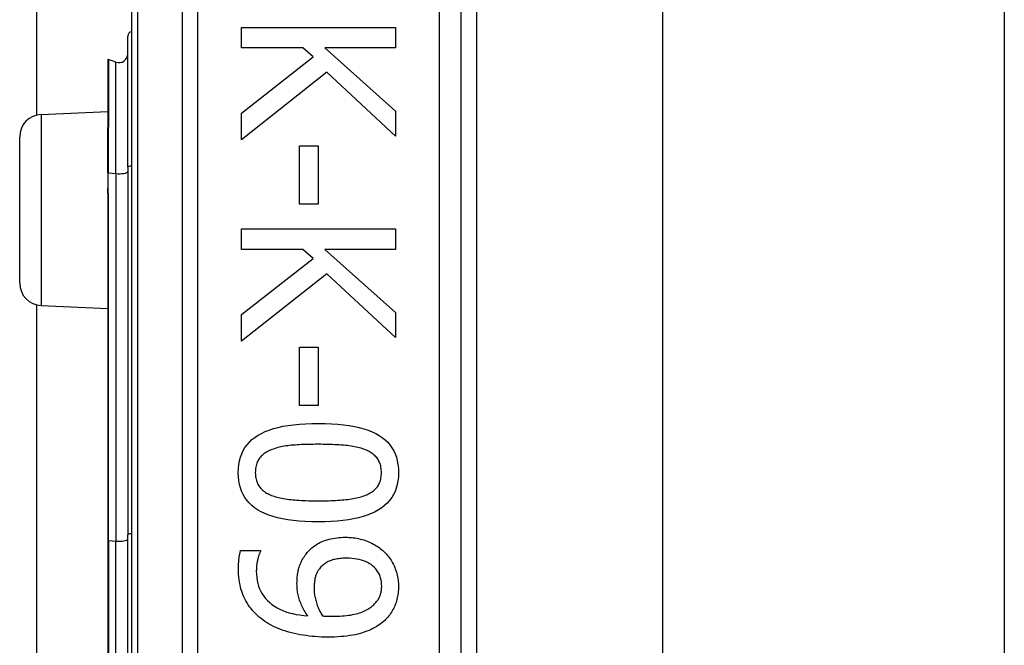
# Model space of a CAD drawing. Header units: inches. Extents: x 3.4 to 82.4, y 3.9 to 45.4.
# Tile 89 of 114: x 14.39 to 15.272, y 27.407 to 27.967. Entities that reach past the tile are written whole.
import ezdxf

# ---------------------------------------------------------------- set-up
doc = ezdxf.new("R2010")
doc.units = ezdxf.units.IN
doc.header["$MEASUREMENT"] = 0
doc.layers.add('Visible Edges(ANSI)', color=7, linetype='Continuous', lineweight=25)
doc.layers.add('Visible Tangent Edges(ANSI)', color=7, linetype='Continuous', lineweight=25)

msp = doc.modelspace()

# ---------------------------------------------------------------- linework, layer by layer
at = {"layer": 'Visible Edges(ANSI)'}
for p, q in [((14.40565, 27.88194), (14.40565, 30.8786)), ((14.49029, 28.38809), (14.49029, 26.50591)), ((14.78557, 26.697), (14.78557, 28.197)), ((14.79935, 28.07505), (14.79935, 26.81895)), ((14.96579, 28.0625), (14.96579, 26.8315)), ((15.27179, 28.0625), (15.27179, 26.8315)), ((14.48704, 27.83523), (14.48704, 27.95256)), ((14.58886, 27.96027), (14.72665, 27.96027)), ((14.58886, 27.94196), (14.58886, 27.96027)), ((14.72665, 27.96027), (14.72665, 27.94196)), ((14.64391, 27.94196), (14.58886, 27.94196)), ((14.65295, 27.93392), (14.64391, 27.94196)), ((14.66334, 27.94196), (14.72665, 27.88546)), ((14.72665, 27.94196), (14.66334, 27.94196)), ((14.46912, 27.93141), (14.46912, 27.87072)), ((14.47647, 27.9293), (14.46965, 27.93178)), ((14.58886, 27.88356), (14.65295, 27.93392)), ((14.66512, 27.92018), (14.58886, 27.85977)), ((14.72665, 27.86312), (14.66512, 27.92018)), ((14.40942, 27.88247), (14.46912, 27.88508)), ((14.58886, 27.85977), (14.58886, 27.88356)), ((14.72665, 27.88546), (14.72665, 27.86312)), ((14.46912, 27.87072), (14.46912, 27.8701)), ((14.46912, 27.8301), (14.46912, 27.8701)), ((14.39029, 27.73151), (14.39029, 27.86249)), ((14.64078, 27.85441), (14.65753, 27.85441)), ((14.64078, 27.80227), (14.64078, 27.85441)), ((14.65753, 27.85441), (14.65753, 27.80227)), ((14.46912, 27.8301), (14.46912, 27.81729)), ((14.48704, 27.83523), (14.48704, 27.50636)), ((14.46912, 27.81729), (14.46912, 27.81159)), ((14.46912, 27.81159), (14.46912, 27.50116)), ((14.65753, 27.80227), (14.64078, 27.80227)), ((14.58886, 27.78004), (14.72665, 27.78004)), ((14.58886, 27.76173), (14.58886, 27.78004)), ((14.72665, 27.78004), (14.72665, 27.76173)), ((14.64391, 27.76173), (14.58886, 27.76173)), ((14.65295, 27.75369), (14.64391, 27.76173)), ((14.66334, 27.76173), (14.72665, 27.70523)), ((14.72665, 27.76173), (14.66334, 27.76173)), ((14.58886, 27.70333), (14.65295, 27.75369)), ((14.66512, 27.73996), (14.58886, 27.67954)), ((14.72665, 27.68289), (14.66512, 27.73996)), ((14.40565, 27.18194), (14.40565, 27.71206)), ((14.40942, 27.71153), (14.46912, 27.70893)), ((14.58886, 27.67954), (14.58886, 27.70333)), ((14.72665, 27.70523), (14.72665, 27.68289)), ((14.64078, 27.67418), (14.65753, 27.67418)), ((14.64078, 27.62204), (14.64078, 27.67418)), ((14.65753, 27.67418), (14.65753, 27.62204)), ((14.65753, 27.62204), (14.64078, 27.62204)), ((14.48704, 27.38765), (14.48704, 27.50636)), ((14.46912, 27.50116), (14.46912, 27.39284)), ((14.58807, 27.49217), (14.60583, 27.49217)), ((14.60583, 27.49217), (14.60583, 27.49128))]:
    msp.add_line(p, q, dxfattribs=at)
at = {"layer": 'Visible Edges(ANSI)', "flags": 128}
for points in [[(14.58595, 27.56196), (14.58608, 27.56567), (14.58644, 27.56922), (14.58706, 27.57259), (14.58792, 27.5758), (14.58902, 27.57884), (14.59038, 27.58171), (14.59197, 27.58441), (14.59382, 27.58695), (14.59591, 27.58932), (14.59824, 27.59151), (14.60082, 27.59354), (14.60365, 27.5954), (14.60673, 27.59711), (14.61007, 27.59866), (14.61366, 27.60007), (14.61752, 27.60133), (14.62163, 27.60244), (14.626, 27.6034), (14.63063, 27.60422), (14.63551, 27.60488), (14.64066, 27.6054), (14.64606, 27.60577), (14.65172, 27.60599), (14.65764, 27.60607)], [(14.65764, 27.60607), (14.66372, 27.60599), (14.66952, 27.60577), (14.67504, 27.6054), (14.68028, 27.60487), (14.68524, 27.6042), (14.68993, 27.60337), (14.69433, 27.6024), (14.69846, 27.60128), (14.70231, 27.60001), (14.70588, 27.59859), (14.70918, 27.59701), (14.71219, 27.59529), (14.71495, 27.59342), (14.71746, 27.59137), (14.71974, 27.58917), (14.72177, 27.5868), (14.72357, 27.58427), (14.72513, 27.58157), (14.72645, 27.57871), (14.72753, 27.57569), (14.72836, 27.5725), (14.72896, 27.56915), (14.72932, 27.56564), (14.72944, 27.56196)], [(14.6161, 27.58262), (14.61493, 27.58216), (14.61381, 27.58166), (14.61273, 27.58114), (14.6117, 27.58058), (14.61072, 27.57999), (14.60978, 27.57937), (14.60889, 27.57871), (14.60804, 27.57803), (14.60723, 27.57731), (14.60648, 27.57656), (14.60577, 27.57578), (14.6051, 27.57497), (14.60449, 27.57412), (14.60393, 27.57323), (14.60342, 27.57229), (14.60296, 27.57132), (14.60256, 27.5703), (14.60221, 27.56923), (14.60192, 27.56813), (14.60168, 27.56698), (14.60149, 27.56579), (14.60136, 27.56456), (14.60128, 27.56328), (14.60125, 27.56196)], [(14.65764, 27.58731), (14.65526, 27.5873), (14.65294, 27.58728), (14.65068, 27.58725), (14.6485, 27.58721), (14.64638, 27.58715), (14.64433, 27.58709), (14.64234, 27.58701), (14.64042, 27.58691), (14.63857, 27.58681), (14.63678, 27.58669), (14.63506, 27.58656), (14.63341, 27.58642), (14.63181, 27.58625), (14.63023, 27.58606), (14.62869, 27.58584), (14.62717, 27.5856), (14.62568, 27.58532), (14.62423, 27.58502), (14.6228, 27.58469), (14.6214, 27.58433), (14.62003, 27.58395), (14.61869, 27.58353), (14.61738, 27.58309), (14.6161, 27.58262)], [(14.69963, 27.58251), (14.69843, 27.58296), (14.69718, 27.58339), (14.69588, 27.58379), (14.69453, 27.58417), (14.69313, 27.58452), (14.69167, 27.58485), (14.69017, 27.58516), (14.68861, 27.58544), (14.687, 27.58569), (14.68534, 27.58592), (14.68363, 27.58612), (14.68187, 27.5863), (14.68007, 27.58646), (14.67822, 27.58661), (14.67634, 27.58674), (14.67442, 27.58686), (14.67245, 27.58697), (14.67045, 27.58706), (14.66842, 27.58713), (14.66634, 27.5872), (14.66422, 27.58725), (14.66207, 27.58728), (14.65987, 27.5873), (14.65764, 27.58731)], [(14.71414, 27.56196), (14.71412, 27.56323), (14.71404, 27.56445), (14.71392, 27.56564), (14.71374, 27.56679), (14.71351, 27.56791), (14.71324, 27.56898), (14.71291, 27.57002), (14.71253, 27.57102), (14.7121, 27.57198), (14.71162, 27.5729), (14.71109, 27.57379), (14.71052, 27.57463), (14.70988, 27.57545), (14.7092, 27.57623), (14.70847, 27.57699), (14.70769, 27.57772), (14.70686, 27.57842), (14.70598, 27.57909), (14.70505, 27.57973), (14.70406, 27.58034), (14.70303, 27.58093), (14.70195, 27.58148), (14.70081, 27.58201), (14.69963, 27.58251)], [(14.65775, 27.51796), (14.65171, 27.51804), (14.64594, 27.51826), (14.64045, 27.51864), (14.63523, 27.51916), (14.63028, 27.51984), (14.62561, 27.52066), (14.62121, 27.52163), (14.61708, 27.52275), (14.61323, 27.52403), (14.60965, 27.52545), (14.60635, 27.52702), (14.60332, 27.52874), (14.60054, 27.53062), (14.59801, 27.53266), (14.59572, 27.53486), (14.59367, 27.53722), (14.59186, 27.53975), (14.59029, 27.54243), (14.58897, 27.54528), (14.58788, 27.54829), (14.58704, 27.55147), (14.58643, 27.5548), (14.58607, 27.5583), (14.58595, 27.56196)], [(14.60125, 27.56196), (14.60128, 27.56071), (14.60135, 27.5595), (14.60148, 27.55833), (14.60165, 27.55719), (14.60188, 27.55609), (14.60216, 27.55502), (14.60249, 27.554), (14.60286, 27.553), (14.60329, 27.55205), (14.60377, 27.55113), (14.6043, 27.55024), (14.60488, 27.5494), (14.60551, 27.54859), (14.60619, 27.5478), (14.60692, 27.54705), (14.6077, 27.54633), (14.60853, 27.54564), (14.60942, 27.54497), (14.61035, 27.54434), (14.61133, 27.54374), (14.61236, 27.54317), (14.61345, 27.54263), (14.61458, 27.54212), (14.61577, 27.54164)], [(14.72944, 27.56196), (14.72932, 27.55827), (14.72895, 27.55474), (14.72833, 27.55138), (14.72746, 27.54818), (14.72634, 27.54515), (14.72498, 27.54229), (14.72336, 27.5396), (14.7215, 27.53707), (14.71939, 27.53471), (14.71704, 27.53252), (14.71443, 27.53049), (14.71158, 27.52863), (14.70847, 27.52693), (14.70512, 27.52537), (14.70151, 27.52396), (14.69765, 27.5227), (14.69355, 27.52159), (14.68919, 27.52063), (14.68458, 27.51982), (14.67971, 27.51915), (14.6746, 27.51863), (14.66924, 27.51826), (14.66362, 27.51804), (14.65775, 27.51796)], [(14.69985, 27.54175), (14.701, 27.54223), (14.7021, 27.54274), (14.70316, 27.54327), (14.70416, 27.54384), (14.70512, 27.54443), (14.70603, 27.54506), (14.7069, 27.54571), (14.70772, 27.54639), (14.70849, 27.5471), (14.70921, 27.54784), (14.70989, 27.5486), (14.71052, 27.5494), (14.71109, 27.55023), (14.71162, 27.5511), (14.7121, 27.55201), (14.71253, 27.55295), (14.71291, 27.55394), (14.71324, 27.55497), (14.71351, 27.55603), (14.71374, 27.55714), (14.71392, 27.55829), (14.71404, 27.55947), (14.71412, 27.5607), (14.71414, 27.56196)], [(14.61577, 27.54164), (14.61693, 27.5412), (14.61814, 27.54079), (14.6194, 27.5404), (14.62072, 27.54002), (14.62208, 27.53968), (14.6235, 27.53935), (14.62497, 27.53904), (14.62649, 27.53876), (14.62806, 27.5385), (14.62968, 27.53826), (14.63135, 27.53804), (14.63307, 27.53784), (14.63485, 27.53766), (14.63668, 27.5375), (14.63855, 27.53735), (14.64048, 27.53722), (14.64246, 27.5371), (14.64449, 27.537), (14.64657, 27.53692), (14.64871, 27.53685), (14.65089, 27.53679), (14.65313, 27.53676), (14.65542, 27.53673), (14.65775, 27.53672)], [(14.65775, 27.53672), (14.66009, 27.53673), (14.66238, 27.53676), (14.66461, 27.53679), (14.66679, 27.53685), (14.66892, 27.53692), (14.671, 27.537), (14.67303, 27.5371), (14.675, 27.53722), (14.67692, 27.53735), (14.67879, 27.5375), (14.68061, 27.53766), (14.68238, 27.53784), (14.68409, 27.53804), (14.68576, 27.53826), (14.68738, 27.5385), (14.68896, 27.53877), (14.69048, 27.53906), (14.69196, 27.53938), (14.6934, 27.53971), (14.69478, 27.54007), (14.69612, 27.54046), (14.69741, 27.54087), (14.69865, 27.5413), (14.69985, 27.54175)], [(14.6467, 27.48916), (14.64767, 27.49036), (14.64868, 27.49151), (14.64973, 27.49262), (14.65082, 27.49367), (14.65196, 27.49468), (14.65313, 27.49563), (14.65435, 27.49654), (14.65561, 27.49739), (14.65691, 27.4982), (14.65824, 27.49896), (14.65963, 27.49966), (14.66105, 27.50032), (14.66251, 27.50093), (14.66403, 27.50148), (14.66559, 27.50198), (14.66721, 27.50243), (14.66887, 27.50283), (14.67058, 27.50317), (14.67234, 27.50346), (14.67415, 27.5037), (14.67601, 27.50388), (14.67791, 27.50401), (14.67987, 27.50409), (14.68187, 27.50412)], [(14.68187, 27.50412), (14.68363, 27.50409), (14.68536, 27.50402), (14.68707, 27.5039), (14.68875, 27.50373), (14.6904, 27.50352), (14.69203, 27.50325), (14.69364, 27.50294), (14.69522, 27.50258), (14.69678, 27.50217), (14.69831, 27.50171), (14.69982, 27.50121), (14.7013, 27.50066), (14.70276, 27.50006), (14.70417, 27.49943), (14.70556, 27.49877), (14.70691, 27.49806), (14.70823, 27.49733), (14.70951, 27.49655), (14.71076, 27.49574), (14.71197, 27.4949), (14.71315, 27.49402), (14.7143, 27.4931), (14.71541, 27.49215), (14.71649, 27.49116)], [(14.58618, 27.47654), (14.58618, 27.47715), (14.58619, 27.47778), (14.5862, 27.47841), (14.58622, 27.47905), (14.58624, 27.47969), (14.58627, 27.48035), (14.58631, 27.48101), (14.58635, 27.48167), (14.5864, 27.48235), (14.58645, 27.48303), (14.5865, 27.48371), (14.58657, 27.48441), (14.58664, 27.4851), (14.58672, 27.48579), (14.58681, 27.48646), (14.58691, 27.48713), (14.58702, 27.48779), (14.58714, 27.48844), (14.58727, 27.48909), (14.58741, 27.48972), (14.58756, 27.49034), (14.58772, 27.49096), (14.58789, 27.49157), (14.58807, 27.49217)], [(14.60583, 27.49128), (14.60561, 27.49087), (14.60539, 27.49042), (14.60517, 27.48994), (14.60495, 27.48943), (14.60474, 27.48888), (14.60453, 27.48829), (14.60432, 27.48767), (14.60412, 27.48701), (14.60391, 27.48631), (14.60371, 27.48558), (14.60351, 27.48482), (14.60332, 27.48402), (14.60313, 27.4832), (14.60296, 27.48238), (14.6028, 27.48155), (14.60266, 27.48073), (14.60254, 27.4799), (14.60244, 27.47908), (14.60235, 27.47825), (14.60227, 27.47742), (14.60222, 27.47659), (14.60218, 27.47575), (14.60215, 27.47492), (14.60214, 27.47408)], [(14.63855, 27.46258), (14.63856, 27.46384), (14.63859, 27.46507), (14.63865, 27.46629), (14.63873, 27.4675), (14.63884, 27.46868), (14.63897, 27.46985), (14.63912, 27.471), (14.63929, 27.47213), (14.63949, 27.47325), (14.63971, 27.47434), (14.63995, 27.47542), (14.64022, 27.47648), (14.64052, 27.47753), (14.64087, 27.47859), (14.64125, 27.47964), (14.64169, 27.48069), (14.64216, 27.48175), (14.64268, 27.4828), (14.64324, 27.48386), (14.64384, 27.48492), (14.64449, 27.48598), (14.64518, 27.48703), (14.64592, 27.48809), (14.6467, 27.48916)], [(14.68265, 27.48536), (14.68122, 27.48534), (14.67984, 27.4853), (14.67849, 27.48522), (14.67719, 27.48511), (14.67593, 27.48497), (14.67471, 27.4848), (14.67354, 27.4846), (14.67241, 27.48437), (14.67132, 27.4841), (14.67027, 27.48381), (14.66927, 27.48348), (14.66831, 27.48313), (14.66738, 27.48273), (14.66647, 27.48231), (14.66559, 27.48184), (14.66473, 27.48134), (14.66389, 27.4808), (14.66307, 27.48022), (14.66228, 27.47961), (14.66151, 27.47896), (14.66076, 27.47827), (14.66003, 27.47754), (14.65933, 27.47678), (14.65865, 27.47598)], [(14.71437, 27.46046), (14.71431, 27.46232), (14.71414, 27.46412), (14.71386, 27.46586), (14.71346, 27.46754), (14.71295, 27.46914), (14.71233, 27.47069), (14.71159, 27.47217), (14.71074, 27.47358), (14.70978, 27.47494), (14.70871, 27.47622), (14.70752, 27.47744), (14.70622, 27.4786), (14.70481, 27.47968), (14.7033, 27.48067), (14.70169, 27.48156), (14.69998, 27.48236), (14.69816, 27.48306), (14.69625, 27.48367), (14.69424, 27.48419), (14.69212, 27.48461), (14.68991, 27.48494), (14.68759, 27.48517), (14.68517, 27.48531), (14.68265, 27.48536)], [(14.71649, 27.49116), (14.71749, 27.4902), (14.71846, 27.48919), (14.71939, 27.48815), (14.72028, 27.48708), (14.72113, 27.48596), (14.72195, 27.48481), (14.72272, 27.48363), (14.72346, 27.48241), (14.72416, 27.48115), (14.72483, 27.47985), (14.72545, 27.47852), (14.72604, 27.47715), (14.72658, 27.47576), (14.72708, 27.47437), (14.72753, 27.47298), (14.72793, 27.47159), (14.72828, 27.47019), (14.72859, 27.46879), (14.72885, 27.46739), (14.72906, 27.46598), (14.72923, 27.46458), (14.72935, 27.46317), (14.72942, 27.46176), (14.72944, 27.46035)], [(14.60817, 27.42997), (14.60642, 27.43132), (14.60474, 27.4327), (14.60313, 27.43414), (14.60159, 27.43562), (14.60012, 27.43714), (14.59872, 27.43871), (14.5974, 27.44032), (14.59614, 27.44198), (14.59495, 27.44369), (14.59384, 27.44543), (14.59279, 27.44723), (14.59181, 27.44907), (14.59091, 27.45096), (14.59009, 27.45293), (14.58935, 27.45497), (14.58868, 27.45708), (14.58809, 27.45926), (14.58759, 27.46152), (14.58715, 27.46384), (14.5868, 27.46624), (14.58653, 27.46871), (14.58633, 27.47125), (14.58621, 27.47386), (14.58618, 27.47654)], [(14.60214, 27.47408), (14.60223, 27.47112), (14.60248, 27.46827), (14.60289, 27.46552), (14.60347, 27.46288), (14.60422, 27.46035), (14.60513, 27.45793), (14.60621, 27.45562), (14.60745, 27.45341), (14.60886, 27.45131), (14.61044, 27.44932), (14.61218, 27.44744), (14.61409, 27.44566), (14.61615, 27.444), (14.61836, 27.44246), (14.6207, 27.44105), (14.62319, 27.43976), (14.62581, 27.43859), (14.62858, 27.43755), (14.63149, 27.43663), (14.63454, 27.43583), (14.63773, 27.43516), (14.64106, 27.43461), (14.64454, 27.43418), (14.64815, 27.43388)], [(14.65865, 27.47598), (14.65818, 27.47538), (14.65773, 27.47476), (14.65732, 27.47414), (14.65693, 27.4735), (14.65657, 27.47286), (14.65623, 27.4722), (14.65592, 27.47152), (14.65564, 27.47084), (14.65539, 27.47015), (14.65516, 27.46944), (14.65497, 27.46872), (14.65479, 27.46799), (14.65464, 27.46725), (14.6545, 27.4665), (14.65438, 27.46574), (14.65427, 27.46497), (14.65417, 27.46419), (14.65408, 27.4634), (14.65401, 27.4626), (14.65395, 27.46179), (14.6539, 27.46097), (14.65387, 27.46014), (14.65385, 27.4593), (14.65384, 27.45845)], [(14.64815, 27.43388), (14.64733, 27.4351), (14.64655, 27.43632), (14.64581, 27.43752), (14.6451, 27.43872), (14.64444, 27.43991), (14.64381, 27.44108), (14.64322, 27.44225), (14.64267, 27.44341), (14.64215, 27.44456), (14.64167, 27.4457), (14.64124, 27.44683), (14.64084, 27.44795), (14.64047, 27.44908), (14.64014, 27.45022), (14.63983, 27.45138), (14.63956, 27.45255), (14.63933, 27.45375), (14.63912, 27.45496), (14.63894, 27.45618), (14.6388, 27.45743), (14.63869, 27.45869), (14.63861, 27.45997), (14.63856, 27.46127), (14.63855, 27.46258)], [(14.70655, 27.44315), (14.70728, 27.44382), (14.70796, 27.44449), (14.70861, 27.44517), (14.70922, 27.44585), (14.70979, 27.44653), (14.71032, 27.44721), (14.71081, 27.4479), (14.71127, 27.44858), (14.71168, 27.44927), (14.71206, 27.44997), (14.71239, 27.45066), (14.71269, 27.45136), (14.71296, 27.45206), (14.7132, 27.45277), (14.71343, 27.4535), (14.71362, 27.45423), (14.7138, 27.45497), (14.71395, 27.45573), (14.71408, 27.45649), (14.71418, 27.45726), (14.71426, 27.45805), (14.71432, 27.45884), (14.71436, 27.45964), (14.71437, 27.46046)], [(14.72944, 27.46035), (14.72942, 27.45878), (14.72935, 27.45723), (14.72924, 27.45571), (14.72909, 27.45422), (14.72889, 27.45275), (14.72865, 27.4513), (14.72836, 27.44988), (14.72803, 27.44848), (14.72765, 27.44711), (14.72723, 27.44577), (14.72677, 27.44445), (14.72626, 27.44315), (14.72571, 27.44188), (14.72512, 27.44064), (14.72449, 27.43942), (14.72382, 27.43824), (14.72311, 27.43708), (14.72237, 27.43595), (14.72158, 27.43484), (14.72075, 27.43377), (14.71988, 27.43272), (14.71898, 27.4317), (14.71803, 27.43071), (14.71705, 27.42975)], [(14.65384, 27.45845), (14.65386, 27.45745), (14.6539, 27.45645), (14.65397, 27.45543), (14.65407, 27.4544), (14.6542, 27.45336), (14.65436, 27.45231), (14.65455, 27.45124), (14.65476, 27.45016), (14.65501, 27.44907), (14.65528, 27.44796), (14.65558, 27.44685), (14.65591, 27.44572), (14.65626, 27.44459), (14.65664, 27.44349), (14.65703, 27.44242), (14.65744, 27.44136), (14.65787, 27.44033), (14.65833, 27.43932), (14.6588, 27.43834), (14.65929, 27.43738), (14.65979, 27.43644), (14.66032, 27.43553), (14.66087, 27.43464), (14.66144, 27.43377)], [(14.67015, 27.43343), (14.67244, 27.43345), (14.67466, 27.43351), (14.67681, 27.43359), (14.67888, 27.43372), (14.68089, 27.43388), (14.68282, 27.43408), (14.68468, 27.43431), (14.68648, 27.43458), (14.6882, 27.43488), (14.68984, 27.43522), (14.69142, 27.43559), (14.69293, 27.436), (14.69437, 27.43644), (14.69576, 27.43691), (14.69709, 27.43741), (14.69836, 27.43794), (14.69958, 27.43849), (14.70074, 27.43907), (14.70185, 27.43968), (14.7029, 27.44032), (14.7039, 27.44099), (14.70484, 27.44168), (14.70572, 27.4424), (14.70655, 27.44315)], [(14.66144, 27.43377), (14.66167, 27.43375), (14.66191, 27.43373), (14.66217, 27.43371), (14.66244, 27.43369), (14.66272, 27.43368), (14.66302, 27.43366), (14.66332, 27.43364), (14.66365, 27.43362), (14.66398, 27.4336), (14.66433, 27.43358), (14.66469, 27.43356), (14.66507, 27.43355), (14.66545, 27.43353), (14.66584, 27.43351), (14.66624, 27.4335), (14.66665, 27.43348), (14.66706, 27.43347), (14.66748, 27.43346), (14.66791, 27.43345), (14.66834, 27.43345), (14.66878, 27.43344), (14.66923, 27.43344), (14.66969, 27.43343), (14.67015, 27.43343)], [(14.66602, 27.41479), (14.66318, 27.41481), (14.66037, 27.41489), (14.65759, 27.41503), (14.65482, 27.41521), (14.65209, 27.41545), (14.64938, 27.41575), (14.64669, 27.4161), (14.64403, 27.4165), (14.64139, 27.41695), (14.63878, 27.41746), (14.6362, 27.41802), (14.63363, 27.41864), (14.63112, 27.41931), (14.62868, 27.42002), (14.62631, 27.42079), (14.62401, 27.42161), (14.62178, 27.42248), (14.61962, 27.4234), (14.61753, 27.42437), (14.61552, 27.42539), (14.61358, 27.42646), (14.6117, 27.42758), (14.6099, 27.42875), (14.60817, 27.42997)], [(14.71705, 27.42975), (14.71575, 27.42858), (14.71439, 27.42746), (14.71296, 27.42638), (14.71146, 27.42534), (14.70991, 27.42436), (14.70828, 27.42341), (14.70659, 27.42251), (14.70484, 27.42166), (14.70302, 27.42085), (14.70114, 27.42009), (14.69919, 27.41937), (14.69717, 27.41869), (14.69508, 27.41807), (14.69289, 27.4175), (14.69062, 27.41698), (14.68825, 27.41652), (14.68579, 27.41612), (14.68324, 27.41576), (14.6806, 27.41546), (14.67787, 27.41522), (14.67504, 27.41503), (14.67212, 27.41489), (14.66912, 27.41481), (14.66602, 27.41479)]]:
    msp.add_lwpolyline(points, dxfattribs=at)
at = {"layer": 'Visible Edges(ANSI)'}
for centre, radius, start, end in [((14.49098, 27.95256), 0.00394, 100.02047, 180), ((14.47916, 27.9367), 0.00787, 250, 0), ((14.46951, 27.93141), 0.000394, 70, 180), ((14.41029, 27.86249), 0.02, 92.5, 180), ((14.41029, 27.73151), 0.02, 180, 267.5)]:
    msp.add_arc(centre, radius, start, end, dxfattribs=at)
at = {"layer": 'Visible Tangent Edges(ANSI)'}
for p, q in [((14.49606, 26.50591), (14.49606, 28.38809)), ((14.53571, 28.197), (14.53571, 26.697)), ((14.54963, 26.697), (14.54963, 28.197)), ((14.76588, 28.197), (14.76588, 26.697)), ((14.46965, 27.93178), (14.46965, 27.87092)), ((14.47647, 27.82951), (14.47647, 27.9293)), ((14.40942, 27.88247), (14.40942, 27.71153)), ((14.46938, 27.8702), (14.46938, 27.83014)), ((14.46938, 27.81734), (14.46938, 27.83014)), ((14.46938, 27.83014), (14.47647, 27.82951)), ((14.47647, 27.82951), (14.47647, 27.50064)), ((14.46965, 27.50125), (14.46965, 27.81168)), ((14.46965, 27.50125), (14.46965, 27.39275)), ((14.46965, 27.50125), (14.47647, 27.50064)), ((14.47647, 27.39336), (14.47647, 27.50064))]:
    msp.add_line(p, q, dxfattribs=at)
at = {"layer": 'Visible Tangent Edges(ANSI)', "flags": 128}
for points in [[(14.46938, 27.8702), (14.46936, 27.87025), (14.46935, 27.87029), (14.46933, 27.87033), (14.46932, 27.87036), (14.4693, 27.8704), (14.46928, 27.87043), (14.46927, 27.87046), (14.46925, 27.87048), (14.46924, 27.87051), (14.46922, 27.87053), (14.46921, 27.87055), (14.4692, 27.87057), (14.46919, 27.87059), (14.46917, 27.8706), (14.46916, 27.87062), (14.46916, 27.87063), (14.46915, 27.87064), (14.46914, 27.87065), (14.46913, 27.87067), (14.46913, 27.87068), (14.46912, 27.87069), (14.46912, 27.8707), (14.46912, 27.87071), (14.46912, 27.87072)], [(14.46938, 27.8702), (14.4694, 27.87023), (14.46942, 27.87026), (14.46944, 27.87028), (14.46946, 27.87031), (14.46947, 27.87034), (14.46949, 27.87036), (14.4695, 27.87039), (14.46952, 27.87042), (14.46953, 27.87045), (14.46955, 27.87048), (14.46956, 27.87051), (14.46957, 27.87054), (14.46958, 27.87057), (14.46959, 27.8706), (14.4696, 27.87063), (14.46961, 27.87066), (14.46962, 27.87069), (14.46963, 27.87072), (14.46963, 27.87075), (14.46964, 27.87079), (14.46964, 27.87082), (14.46964, 27.87085), (14.46965, 27.87089), (14.46965, 27.87092)], [(14.46912, 27.81159), (14.46912, 27.81183), (14.46912, 27.81207), (14.46913, 27.81232), (14.46913, 27.81256), (14.46914, 27.8128), (14.46915, 27.81304), (14.46915, 27.81328), (14.46917, 27.81352), (14.46918, 27.81376), (14.46919, 27.814), (14.4692, 27.81425), (14.46921, 27.81449), (14.46922, 27.81472), (14.46924, 27.81496), (14.46925, 27.8152), (14.46927, 27.81544), (14.46928, 27.81568), (14.46929, 27.81592), (14.46931, 27.81616), (14.46932, 27.81639), (14.46934, 27.81663), (14.46935, 27.81686), (14.46937, 27.8171), (14.46938, 27.81734)], [(14.46965, 27.81168), (14.46964, 27.81192), (14.46964, 27.81215), (14.46964, 27.81239), (14.46963, 27.81262), (14.46963, 27.81286), (14.46962, 27.81309), (14.46961, 27.81333), (14.4696, 27.81356), (14.46959, 27.8138), (14.46958, 27.81403), (14.46957, 27.81427), (14.46955, 27.81451), (14.46954, 27.81474), (14.46953, 27.81498), (14.46951, 27.81521), (14.4695, 27.81545), (14.46948, 27.81568), (14.46947, 27.81592), (14.46946, 27.81616), (14.46944, 27.81639), (14.46943, 27.81663), (14.46941, 27.81686), (14.4694, 27.8171), (14.46938, 27.81734)]]:
    msp.add_lwpolyline(points, dxfattribs=at)
at = {"layer": 'Visible Tangent Edges(ANSI)'}
for centre, major_axis, ratio, start_param in [((14.46951, 27.87072), (-0.000394, 0), 0.548442, 4.363323), ((14.46931, 27.8701), (-0.000197, 0), 0.542742, 4.363323), ((14.46931, 27.8301), (-0.000197, 0), 0.245714, 4.363323), ((14.47916, 27.83133), (0.00787, 0), 0.245714, 4.363323), ((14.49098, 27.83523), (-0.00394, 0), 0.245714, 4.887279), ((14.46931, 27.81729), (-0.000197, 0), 0.245714, 4.363323), ((14.46951, 27.81159), (-0.000394, 0), 0.245714, 4.363323), ((14.49098, 27.50636), (-0.00394, 0), 0.245714, 4.887279), ((14.46951, 27.50116), (-0.000394, 0), 0.245714, 4.363323), ((14.47916, 27.50246), (0.00787, 0), 0.245714, 4.363323)]:
    msp.add_ellipse(centre, major_axis=major_axis, ratio=ratio, start_param=start_param, end_param=6.283185, dxfattribs=at)

doc.saveas('drawing.dxf')
